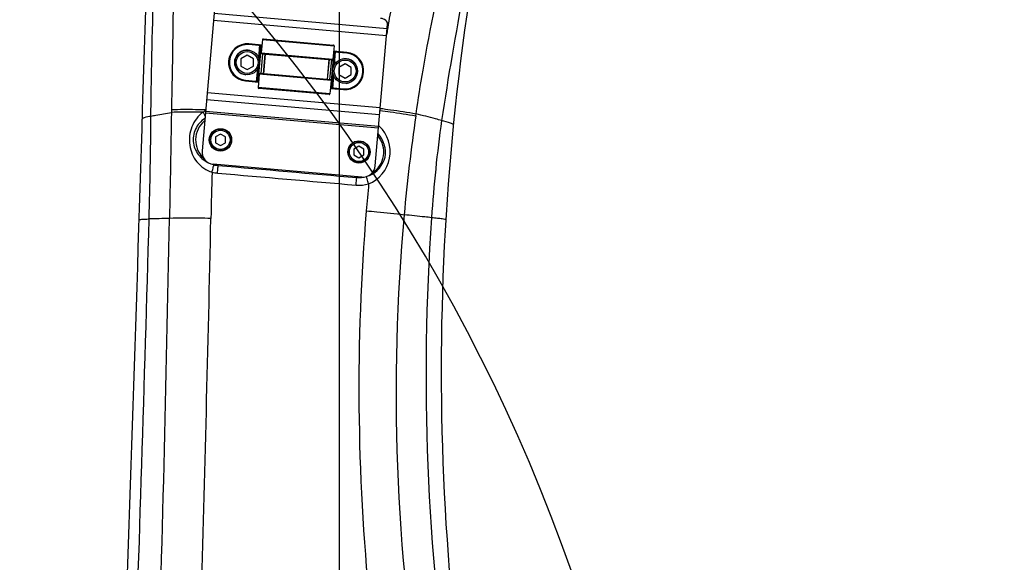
# Model space of a CAD drawing. Header units: millimetres. Extents: x 0 to 8410, y 0 to 5940.
# Tile 105 of 122: x 4750 to 5146, y 4608 to 4827. Entities that reach past the tile are written whole.
import ezdxf

# ---------------------------------------------------------------- set-up
doc = ezdxf.new("R2010")
doc.units = ezdxf.units.MM
doc.header["$LTSCALE"] = 462.55
doc.layers.get('0').update_dxf_attribs({"linetype": 'CONTINUOUS'})
for name, color, linetype in [('204102000021_DXF_DIMENSION', 7, 'CONTINUOUS'), ('304102000222DXF_CONTINUOUS_LINE', 7, 'CONTINUOUS'), ('304105000088DXF_CONTINUOUS_LINE', 7, 'CONTINUOUS'), ('304109000014DXF_CONTINUOUS_LINE', 7, 'CONTINUOUS'), ('501023000017DXF_CONTINUOUS_LINE', 7, 'CONTINUOUS'), ('501023000027DXF_CONTINUOUS_LINE', 7, 'CONTINUOUS'), ('604006000002DXF_CONTINUOUS_LINE', 7, 'CONTINUOUS'), ('604006000006DXF_CONTINUOUS_LINE', 7, 'CONTINUOUS')]:
    doc.layers.add(name, color=color, linetype=linetype)
doc.styles.get("Standard").update_dxf_attribs({"font": 'txt', "width": 0.7})
doc.dimstyles.new('DIMSTYLE_1', dxfattribs={"dimtxt": 65, "dimasz": 50, "dimexe": 1, "dimexo": 0, "dimgap": 1.625, "dimtad": 1, "dimdsep": 46, "dimtxsty": 'Standard', "dimblk": '_FILLED', "dimblk1": '_FILLED', "dimblk2": '_FILLED', "dimcen": 0.09, "dimclrt": 5, "dimazin": 2, "dimtp": 0.5, "dimtm": 0.5, "dimtfac": 1, "dimtofl": 0, "dimtmove": 0, "dimatfit": 3, "dimldrblk": '_FILLED', "dimfxl": 0, "dimtolj": 1, "dimarcsym": 0})
doc.dimstyles.new('DIMSTYLE_16', dxfattribs={"dimtxt": 65, "dimasz": 50, "dimexe": 1, "dimexo": 0, "dimgap": 1.625, "dimtad": 1, "dimdec": 1, "dimdsep": 46, "dimtxsty": 'Standard', "dimblk": '_FILLED', "dimblk1": '_FILLED', "dimblk2": '_FILLED', "dimcen": 0.09, "dimclrt": 5, "dimazin": 2, "dimtp": 2, "dimtm": 2, "dimtfac": 1, "dimtdec": 1, "dimtofl": 0, "dimtmove": 0, "dimatfit": 3, "dimldrblk": '_FILLED', "dimfxl": 0, "dimtolj": 1, "dimarcsym": 0})
doc.dimstyles.new('DIMSTYLE_3', dxfattribs={"dimtxt": 65, "dimasz": 50, "dimexe": 1, "dimexo": 0, "dimgap": 1.625, "dimtad": 1, "dimdsep": 46, "dimtxsty": 'Standard', "dimblk": '_FILLED', "dimblk1": '_FILLED', "dimblk2": '_FILLED', "dimcen": 0.09, "dimclrt": 5, "dimazin": 2, "dimtp": 0.8, "dimtm": 0.8, "dimtfac": 1, "dimtofl": 0, "dimtmove": 0, "dimatfit": 3, "dimldrblk": '_FILLED', "dimfxl": 0, "dimtolj": 1, "dimarcsym": 0})
doc.dimstyles.new('DIMSTYLE_4', dxfattribs={"dimtxt": 65, "dimasz": 50, "dimexe": 1, "dimexo": 0, "dimgap": 1.625, "dimtad": 1, "dimdsep": 46, "dimtxsty": 'Standard', "dimblk": '_FILLED', "dimblk1": '_FILLED', "dimblk2": '_FILLED', "dimcen": 0.09, "dimclrt": 5, "dimazin": 2, "dimtp": 1.2, "dimtm": 1.2, "dimtfac": 1, "dimtofl": 0, "dimtmove": 0, "dimatfit": 3, "dimldrblk": '_FILLED', "dimfxl": 0, "dimtolj": 1, "dimarcsym": 0})
doc.dimstyles.new('DIMSTYLE_9', dxfattribs={"dimtxt": 65, "dimasz": 50, "dimexe": 1, "dimexo": 0, "dimgap": 1.625, "dimtad": 0, "dimtih": 1, "dimtoh": 1, "dimdec": 1, "dimdsep": 46, "dimtxsty": 'Standard', "dimblk": '_FILLED', "dimblk1": '_FILLED', "dimblk2": '_FILLED', "dimcen": 0.09, "dimclrt": 5, "dimazin": 2, "dimtp": 1.2, "dimtm": 1.2, "dimtfac": 1, "dimtdec": 1, "dimtofl": 0, "dimtmove": 0, "dimatfit": 3, "dimldrblk": '_FILLED', "dimfxl": 0, "dimtolj": 1, "dimarcsym": 0})

# ---------------------------------------------------------------- blocks, each defined once
blk = doc.blocks.new('_FILLED')
at = {"color": 0, "linetype": 'ByBlock'}
blk.add_solid([(0, 0), (-1, 0.17), (-1, -0.17)], dxfattribs=at)
blk = doc.blocks.new('*D5')
at = {"layer": '204102000021_DXF_DIMENSION', "color": 2, "linetype": 'Continuous'}
for p, q in [((4759.48, 4948.26), (4173.79, 4948.26)), ((4183.79, 4948.26), (4183.79, 4658.26)), ((4183.79, 4368.26), (4183.79, 4658.26)), ((4736.47, 4368.26), (4173.79, 4368.26))]:
    blk.add_line(p, q, dxfattribs=at)
at = {"layer": '204102000021_DXF_DIMENSION', "color": 2, "linetype": 'Continuous', "xscale": 50, "yscale": 50, "zscale": 50}
for p, rotation in [((4183.79, 4948.26), 90), ((4183.79, 4368.26), 270)]:
    blk.add_blockref('_FILLED', p, dxfattribs=dict(at, rotation=rotation))
blk = doc.blocks.new('*D7')
at = {"layer": '204102000021_DXF_DIMENSION', "color": 2, "linetype": 'Continuous'}
for p, q in [((5054.77, 5253.86), (3942.64, 5253.86)), ((3952.64, 5253.86), (3952.64, 4586.31)), ((3952.64, 3918.76), (3952.64, 4586.31)), ((4562.92, 3918.76), (3942.64, 3918.76))]:
    blk.add_line(p, q, dxfattribs=at)
at = {"layer": '204102000021_DXF_DIMENSION', "color": 2, "linetype": 'Continuous', "xscale": 50, "yscale": 50, "zscale": 50}
for p, rotation in [((3952.64, 5253.86), 90), ((3952.64, 3918.76), 270)]:
    blk.add_blockref('_FILLED', p, dxfattribs=dict(at, rotation=rotation))
blk = doc.blocks.new('*D9')
at = {"layer": '204102000021_DXF_DIMENSION', "color": 2, "linetype": 'Continuous'}
for p, q in [((4713.77, 4123.76), (4713.77, 5357.32)), ((4878.77, 4368.26), (4878.77, 5357.32)), ((4713.77, 5347.32), (4796.27, 5347.32)), ((4878.77, 5347.32), (4796.27, 5347.32))]:
    blk.add_line(p, q, dxfattribs=at)
at = {"layer": '204102000021_DXF_DIMENSION', "color": 2, "linetype": 'Continuous', "xscale": 50, "yscale": 50, "zscale": 50, "rotation": 180}
blk.add_blockref('_FILLED', (4713.77, 5347.32), dxfattribs=at)
at = {"layer": '204102000021_DXF_DIMENSION', "color": 2, "linetype": 'Continuous', "xscale": 50, "yscale": 50, "zscale": 50}
blk.add_blockref('_FILLED', (4878.77, 5347.32), dxfattribs=at)
blk = doc.blocks.new('*D28')
at = {"layer": '204102000021_DXF_DIMENSION', "color": 2, "linetype": 'Continuous'}
blk.add_line((4878.77, 5664.21), (6289.17, 5664.21), dxfattribs=at)
blk = doc.blocks.new('*D33')
at = {"layer": '204102000021_DXF_DIMENSION', "color": 2, "linetype": 'Continuous'}
for p, q in [((4878.77, 5664.21), (6660.94, 5664.21)), ((6650.94, 5664.21), (6650.94, 4395.43)), ((6650.94, 3126.65), (6650.94, 4395.43)), ((5123.89, 3126.65), (6660.94, 3126.65))]:
    blk.add_line(p, q, dxfattribs=at)
at = {"layer": '204102000021_DXF_DIMENSION', "color": 2, "linetype": 'Continuous', "xscale": 50, "yscale": 50, "zscale": 50}
for p, rotation in [((6650.94, 5664.21), 90), ((6650.94, 3126.65), 270)]:
    blk.add_blockref('_FILLED', p, dxfattribs=dict(at, rotation=rotation))

msp = doc.modelspace()

# ---------------------------------------------------------------- linework, layer by layer
at = {"color": 2, "linetype": 'Continuous'}
for centre, radius, start, end in [((4876.272, 4368.258), 1295.948, 295, 180), ((4296.272, 4368.258), 715.948, 15.472705, 134.527295)]:
    msp.add_arc(centre, radius, start, end, dxfattribs=at)
at = {"layer": '304102000222DXF_CONTINUOUS_LINE', "color": 9, "linetype": 'Continuous'}
for p, q in [((4898.044, 4822.685), (4898.09, 4822.974)), ((4898.063, 4822.671), (4898.111, 4822.959)), ((4811.048, 4790.299), (4811.049, 4789.304)), ((4909.43, 4787.928), (4909.546, 4788.732)), ((4829.869, 4767.925), (4829.902, 4768.296)), ((4885.66, 4763.083), (4885.689, 4763.415))]:
    msp.add_line(p, q, dxfattribs=at)
at = {"layer": '304102000222DXF_CONTINUOUS_LINE', "color": 7, "linetype": 'Continuous'}
for centre, radius, start, end in [((-60169.653, 6794.428), 65000, 357.89618353, 358.34587464), ((5919.683, 4685.447), 1000, 169.256485, 192.14245), ((4830.774, 4778.258), 10, 130.13113, 227.96092), ((4886.56, 4773.377), 10, 302.03608, 39.86878)]:
    msp.add_arc(centre, radius, start, end, dxfattribs=at)
at = {"layer": '304102000222DXF_CONTINUOUS_LINE', "color": 9, "linetype": 'Continuous'}
for centre, radius, start, end in [((5611.441, 4708.872), 722.418, 169.969462, 170.767374), ((5611.138, 4708.918), 722.112, 170.935445, 171.102403), ((5611.63, 4708.84), 722.611, 170.767229, 170.912207), ((2616.795, 4806.034), 2186.07, 358.436354, 359.523368), ((5690.682, 4675.874), 789.247, 171.837819, 174.751094), ((4886.448, 4774.55), 12.414, 47.136, 48.92032), ((4831.133, 4779.753), 11.913, 249.44344, 254.03225), ((4831.14, 4779.776), 11.937, 254.0282, 255.42506), ((9166.904, 4652.67), 4340.978, 178.514203, 178.759997), ((4886.559, 4773.52), 10.476, 265.07543, 279.13275), ((4886.56, 4773.482), 10.438, 279.16112, 280.94893), ((6008.054, 4656.325), 1122.437, 174.672748, 175.230711), ((-24192.331, 5559.337), 29005.777, 358.0025626, 358.3939403), ((4833.311, 3744.41), 1002.46, 91.317322, 91.786938), ((-10555.593, 5035.238), 15368.568, 358.1825105, 358.9238797), ((-15463.912, 5187.501), 20295.644, 358.315238, 358.7552425), ((5750.518, 4678.064), 863.985, 175.247337, 185.755062), ((5691.605, 4676.56), 790.104, 174.806734, 189.512631), ((5829.594, 4683.507), 916.015, 176.031927, 188.522999)]:
    msp.add_arc(centre, radius, start, end, dxfattribs=at)
for points, knots in [([(4802.789, 4787.849), (4802.842, 4793.816), (4803.188, 4817.498), (4803.923, 4841.176), (4804.754, 4858.874)], [0, 0, 0, 0, 0.2519331, 1, 1, 1, 1]), ([(4812.042, 4861.006), (4811.996, 4855.253), (4811.77, 4831.683), (4811.401, 4808.114), (4811.058, 4790.301)], [0, 0, 0, 0, 0.2441109, 1, 1, 1, 1]), ([(4909.546, 4788.732), (4910.415, 4794.611), (4914.082, 4817.614), (4918.812, 4840.449), (4922.958, 4857.296)], [0, 0, 0, 0, 0.2551352, 1, 1, 1, 1]), ([(4932.032, 4855.714), (4930.933, 4849.989), (4926.534, 4826.821), (4922.429, 4803.589), (4919.863, 4786.021)], [0, 0, 0, 0, 0.2471916, 1, 1, 1, 1]), ([(4824.764, 4790.334), (4823.398, 4790.367), (4818.83, 4790.445), (4814.257, 4790.468), (4811.058, 4790.301)], [0, 0, 0, 0, 0.2989874, 1, 1, 1, 1]), ([(4824.689, 4789.995), (4824.627, 4789.958), (4824.506, 4789.884), (4824.388, 4789.805), (4824.33, 4789.764)], [0, 0, 0, 0, 0.5005615, 1, 1, 1, 1]), ([(4895.016, 4790.07), (4896.4, 4789.898), (4901.217, 4789.271), (4906.028, 4788.572), (4909.43, 4787.928)], [0, 0, 0, 0, 0.2871814, 1, 1, 1, 1]), ([(4895.128, 4790.951), (4896.514, 4790.775), (4901.333, 4790.127), (4906.146, 4789.404), (4909.546, 4788.732)], [0, 0, 0, 0, 0.2872851, 1, 1, 1, 1]), ([(4799.331, 4786.647), (4799.342, 4787.013), (4800.912, 4787.54), (4801.922, 4787.72), (4802.789, 4787.849)], [0, 0, 0, 0, 0.2945794, 1, 1, 1, 1]), ([(4802.789, 4787.849), (4803.446, 4787.976), (4806.191, 4788.493), (4808.944, 4788.965), (4811.04, 4789.302)], [0, 0, 0, 0, 0.2395913, 1, 1, 1, 1]), ([(4823.78, 4789.379), (4822.51, 4789.404), (4818.264, 4789.459), (4814.013, 4789.462), (4811.04, 4789.302)], [0, 0, 0, 0, 0.2989734, 1, 1, 1, 1]), ([(4823.78, 4789.379), (4821.791, 4787.922), (4818.627, 4783.714), (4817.782, 4776.046), (4820.744, 4768.938), (4825.037, 4765.923), (4827.385, 4765.228)], [0, 0, 0, 0, 0.2505249, 0.5036298, 0.7511663, 1, 1, 1, 1]), ([(4824.472, 4786.897), (4822.899, 4785.835), (4820.204, 4782.815), (4819.341, 4776.833), (4821.938, 4771.463), (4825.187, 4769.26), (4826.95, 4768.599)], [0, 0, 0, 0, 0.2506812, 0.5055506, 0.7512671, 1, 1, 1, 1]), ([(4824.33, 4789.764), (4824.24, 4789.7), (4824.065, 4789.567), (4823.904, 4789.417), (4823.828, 4789.337)], [0, 0, 0, 0, 0.498762, 1, 1, 1, 1]), ([(4824.335, 4788.383), (4824.387, 4788.28), (4824.483, 4788.085), (4824.571, 4787.887), (4824.61, 4787.793)], [0, 0, 0, 0, 0.5302794, 1, 1, 1, 1]), ([(4919.863, 4786.021), (4919.038, 4786.249), (4915.608, 4787.184), (4912.165, 4788.075), (4909.546, 4788.732)], [0, 0, 0, 0, 0.2406919, 1, 1, 1, 1]), ([(4924.579, 4784.277), (4924.593, 4784.416), (4924.079, 4784.722), (4922.658, 4785.295), (4921.054, 4785.72), (4919.863, 4786.021)], [0, 0, 0, 0, 0.0824618, 0.2751596, 1, 1, 1, 1]), ([(4890.466, 4760.537), (4894.635, 4762.046), (4901.385, 4770.427), (4898.172, 4780.605), (4894.892, 4783.649)], [0, 0, 0, 0, 0.4977804, 1, 1, 1, 1]), ([(4890.796, 4763.933), (4893.755, 4765.201), (4898.987, 4770.883), (4896.532, 4778.309), (4894.254, 4780.631)], [0, 0, 0, 0, 0.4974666, 1, 1, 1, 1]), ([(4827.385, 4765.228), (4827.446, 4765.458), (4827.656, 4766.269), (4827.864, 4767.081), (4828.006, 4767.663)], [0, 0, 0, 0, 0.2842898, 1, 1, 1, 1]), ([(4828.006, 4767.663), (4828.035, 4767.781), (4828.079, 4767.968), (4828.123, 4768.155), (4828.136, 4768.223)], [0, 0, 0, 0, 0.6366537, 1, 1, 1, 1]), ([(4828.136, 4768.223), (4828.231, 4768.198), (4828.42, 4768.149), (4828.611, 4768.104), (4828.707, 4768.083)], [0, 0, 0, 0, 0.4997745, 1, 1, 1, 1]), ([(4829.612, 4764.844), (4829.643, 4765.198), (4829.729, 4766.225), (4829.826, 4767.251), (4829.869, 4767.925)], [0, 0, 0, 0, 0.3444262, 1, 1, 1, 1]), ([(4885.402, 4760.006), (4885.433, 4760.359), (4885.519, 4761.384), (4885.616, 4762.409), (4885.66, 4763.083)], [0, 0, 0, 0, 0.3444956, 1, 1, 1, 1]), ([(4890.466, 4760.537), (4890.365, 4760.867), (4890.074, 4761.845), (4889.76, 4762.818), (4889.603, 4763.474)], [0, 0, 0, 0, 0.3381973, 1, 1, 1, 1]), ([(4798.063, 4746.024), (4798.066, 4746.118), (4798.567, 4746.161), (4799.187, 4746.277), (4800.513, 4746.33), (4801.478, 4746.368), (4802.051, 4746.382)], [0, 0, 0, 0, 0.0704402, 0.2610301, 0.572534, 1, 1, 1, 1]), ([(4826.942, 4746.611), (4825.315, 4746.646), (4819.757, 4746.733), (4814.194, 4746.764), (4810.264, 4746.604)], [0, 0, 0, 0, 0.2927118, 1, 1, 1, 1]), ([(4889.504, 4749.649), (4890.938, 4749.529), (4896.026, 4749.078), (4901.109, 4748.562), (4904.745, 4748.077)], [0, 0, 0, 0, 0.2818546, 1, 1, 1, 1]), ([(4915.775, 4746.896), (4914.888, 4746.994), (4911.212, 4747.397), (4907.534, 4747.787), (4904.745, 4748.077)], [0, 0, 0, 0, 0.2414897, 1, 1, 1, 1]), ([(4921.522, 4746.062), (4921.53, 4746.194), (4920.767, 4746.22), (4919.922, 4746.482), (4917.983, 4746.651), (4916.6, 4746.815), (4915.775, 4746.896)], [0, 0, 0, 0, 0.0678393, 0.259705, 0.5730627, 1, 1, 1, 1])]:
    msp.add_open_spline(points, degree=3, knots=knots, dxfattribs=at)
for points in [[(4811.04, 4789.302), (4810.786, 4775.07), (4810.532, 4760.837), (4810.264, 4746.604)], [(4823.78, 4789.379), (4823.976, 4789.054), (4824.163, 4788.722), (4824.335, 4788.383)], [(4919.863, 4786.021), (4917.976, 4773.045), (4916.693, 4759.977), (4915.775, 4746.896)], [(4828.707, 4768.083), (4829.084, 4768.002), (4829.478, 4767.953), (4829.861, 4767.997)], [(4829.869, 4767.925), (4848.466, 4766.311), (4867.063, 4764.697), (4885.66, 4763.083)], [(4827.385, 4765.228), (4828.106, 4765.04), (4828.861, 4764.852), (4829.601, 4764.937)], [(4829.612, 4764.844), (4848.209, 4763.232), (4866.806, 4761.619), (4885.402, 4760.006)], [(4885.402, 4760.006), (4887.093, 4759.859), (4888.842, 4760.043), (4890.466, 4760.537)]]:
    msp.add_open_spline(points, degree=3, dxfattribs=at)
at = {"layer": '304105000088DXF_CONTINUOUS_LINE', "color": 7, "linetype": 'Continuous'}
for p, q in [((4828.353, 4830.912), (4823.364, 4773.887)), ((4893.098, 4767.786), (4898.087, 4824.811)), ((4887.681, 4763.241), (4827.91, 4768.47))]:
    msp.add_line(p, q, dxfattribs=at)
at = {"layer": '304105000088DXF_CONTINUOUS_LINE', "color": 9, "linetype": 'Continuous'}
for p, q in [((4897.681, 4820.172), (4827.948, 4826.273)), ((4897.928, 4822.989), (4828.194, 4829.09)), ((4894.892, 4788.293), (4825.159, 4794.394)), ((4895.139, 4791.111), (4825.405, 4797.212)), ((4824.763, 4789.876), (4894.497, 4783.775)), ((4824.702, 4789.172), (4894.435, 4783.071))]:
    msp.add_line(p, q, dxfattribs=at)
at = {"layer": '304105000088DXF_CONTINUOUS_LINE', "color": 7, "linetype": 'Continuous'}
for centre, start, end in [((4828.345, 4773.451), 175, 265), ((4888.117, 4768.222), 265, 355)]:
    msp.add_arc(centre, 5, start, end, dxfattribs=at)
msp.add_open_spline([(4898.087, 4824.811), (4898.112, 4825.091), (4897.982, 4825.708), (4897.346, 4826.458), (4896.407, 4826.986), (4895.668, 4827.152), (4895.283, 4827.186)], degree=3, knots=[0, 0, 0, 0, 0.2094726, 0.4446568, 0.7120227, 1, 1, 1, 1], dxfattribs=at)
at = {"layer": '304109000014DXF_CONTINUOUS_LINE', "color": 7, "linetype": 'Continuous'}
for p, q in [((4847.657, 4818.64), (4847.187, 4813.261)), ((4847.982, 4818.913), (4876.274, 4816.437)), ((4847.466, 4816.448), (4842.186, 4816.91)), ((4846.435, 4810.408), (4846.941, 4816.193)), ((4876.547, 4816.112), (4876.076, 4810.733)), ((4881.635, 4813.459), (4876.355, 4813.921)), ((4847.459, 4812.936), (4875.751, 4810.46)), ((4848.709, 4812.826), (4848.011, 4804.857)), ((4848.754, 4812.822), (4848.057, 4804.853)), ((4874.456, 4810.574), (4873.759, 4802.604)), ((4874.502, 4810.57), (4873.805, 4802.6)), ((4876.827, 4813.578), (4876.321, 4807.795)), ((4845.686, 4801.848), (4846.192, 4807.631)), ((4840.878, 4801.967), (4846.158, 4801.505)), ((4846.437, 4804.693), (4845.966, 4799.314)), ((4875.054, 4802.491), (4846.762, 4804.966)), ((4875.327, 4802.166), (4874.856, 4796.786)), ((4876.078, 4805.018), (4875.572, 4799.233)), ((4874.531, 4796.514), (4846.239, 4798.989)), ((4875.048, 4798.978), (4880.328, 4798.516))]:
    msp.add_line(p, q, dxfattribs=at)
at = {"layer": '304109000014DXF_CONTINUOUS_LINE', "color": 9, "linetype": 'Continuous'}
for p, q in [((4847.657, 4818.64), (4876.547, 4816.112)), ((4842.16, 4816.611), (4842.186, 4816.91)), ((4847.439, 4816.149), (4842.16, 4816.611)), ((4845.959, 4801.523), (4847.266, 4816.466)), ((4846.205, 4811.217), (4846.669, 4816.518)), ((4875.247, 4798.96), (4876.554, 4813.903)), ((4881.609, 4813.16), (4876.329, 4813.622)), ((4876.688, 4808.548), (4877.152, 4813.851)), ((4847.758, 4812.909), (4847.061, 4804.94)), ((4847.187, 4813.261), (4876.076, 4810.733)), ((4875.452, 4810.486), (4874.755, 4802.517)), ((4881.609, 4813.16), (4881.635, 4813.459)), ((4845.361, 4801.575), (4845.825, 4806.878)), ((4840.905, 4802.266), (4840.878, 4801.967)), ((4840.905, 4802.266), (4846.184, 4801.804)), ((4875.327, 4802.166), (4846.437, 4804.693)), ((4876.309, 4804.209), (4875.845, 4798.908)), ((4874.856, 4796.786), (4845.966, 4799.314)), ((4875.074, 4799.277), (4880.354, 4798.815)), ((4880.354, 4798.815), (4880.328, 4798.516))]:
    msp.add_line(p, q, dxfattribs=at)
at = {"layer": '304109000014DXF_CONTINUOUS_LINE', "color": 7, "linetype": 'Continuous'}
for centre, radius, start, end in [((4847.956, 4818.614), 0.3, 85, 175), ((4841.532, 4809.439), 7.5, 85, 265), ((4846.642, 4816.219), 0.3, 355, 85), ((4876.248, 4816.139), 0.3, 355, 85), ((4877.126, 4813.552), 0.3, 85, 175), ((4847.486, 4813.234), 0.3, 175, 265), ((4875.777, 4810.759), 0.3, 265, 355), ((4880.981, 4805.987), 7.5, 265, 85), ((4845.387, 4801.874), 0.3, 265, 355), ((4846.736, 4804.667), 0.3, 85, 175), ((4875.028, 4802.192), 0.3, 355, 85), ((4846.265, 4799.288), 0.3, 175, 265), ((4875.871, 4799.207), 0.3, 175, 265), ((4874.557, 4796.812), 0.3, 265, 355)]:
    msp.add_arc(centre, radius, start, end, dxfattribs=at)
at = {"layer": '304109000014DXF_CONTINUOUS_LINE', "color": 9, "linetype": 'Continuous'}
for centre, start, end in [((4841.532, 4809.439), 85, 265), ((4880.981, 4805.987), 265, 85)]:
    msp.add_arc(centre, 7.2, start, end, dxfattribs=at)
at = {"layer": '501023000017DXF_CONTINUOUS_LINE', "color": 7, "linetype": 'Continuous'}
for p, q in [((4830.774, 4780.567), (4828.774, 4779.413)), ((4828.774, 4779.413), (4828.774, 4777.103)), ((4832.774, 4779.413), (4830.774, 4780.567)), ((4832.774, 4777.103), (4832.774, 4779.413)), ((4828.774, 4777.103), (4830.774, 4775.948)), ((4830.774, 4775.948), (4832.774, 4777.103)), ((4886.56, 4775.686), (4884.56, 4774.532)), ((4884.56, 4774.532), (4884.56, 4772.222)), ((4888.56, 4774.532), (4886.56, 4775.686)), ((4888.56, 4772.222), (4888.56, 4774.532)), ((4884.56, 4772.222), (4886.56, 4771.068)), ((4886.56, 4771.068), (4888.56, 4772.222))]:
    msp.add_line(p, q, dxfattribs=at)
for centre in [(4830.774, 4778.258), (4886.56, 4773.377)]:
    msp.add_circle(centre, 4.36, dxfattribs=at)
at = {"layer": '501023000017DXF_CONTINUOUS_LINE', "color": 9, "linetype": 'Continuous'}
for centre in [(4830.774, 4778.258), (4886.56, 4773.377)]:
    msp.add_circle(centre, 3.86, dxfattribs=at)
at = {"layer": '501023000027DXF_CONTINUOUS_LINE', "color": 7, "linetype": 'Continuous'}
for p, q in [((4841.532, 4812.326), (4839.032, 4810.882)), ((4839.032, 4810.882), (4839.032, 4807.995)), ((4844.032, 4810.882), (4841.532, 4812.326)), ((4844.032, 4807.995), (4844.032, 4810.882)), ((4839.032, 4807.995), (4841.532, 4806.552)), ((4841.532, 4806.552), (4844.032, 4807.995)), ((4880.981, 4808.874), (4878.481, 4807.431)), ((4878.481, 4807.431), (4878.481, 4804.544)), ((4883.481, 4807.431), (4880.981, 4808.874)), ((4883.481, 4804.544), (4883.481, 4807.431)), ((4878.481, 4804.544), (4880.981, 4803.101)), ((4880.981, 4803.101), (4883.481, 4804.544))]:
    msp.add_line(p, q, dxfattribs=at)
for centre in [(4841.532, 4809.439), (4880.981, 4805.987)]:
    msp.add_circle(centre, 5, dxfattribs=at)
at = {"layer": '501023000027DXF_CONTINUOUS_LINE', "color": 9, "linetype": 'Continuous'}
for centre in [(4841.532, 4809.439), (4880.981, 4805.987)]:
    msp.add_circle(centre, 4.4, dxfattribs=at)
at = {"layer": '604006000002DXF_CONTINUOUS_LINE', "color": 7, "linetype": 'Continuous'}
for centre in [(4830.774, 4778.258), (4886.56, 4773.377)]:
    msp.add_circle(centre, 4.5, dxfattribs=at)
at = {"layer": '604006000006DXF_CONTINUOUS_LINE', "color": 7, "linetype": 'Continuous'}
for centre, start, end in [((4841.532, 4809.439), 84.65791, 264.65791), ((4880.981, 4805.987), 275.34606, 95.34606)]:
    msp.add_arc(centre, 5, start, end, dxfattribs=at)

# ---------------------------------------------------------------- dimensions: what is measured, and where the dimension line sits
at = {"layer": '204102000021_DXF_DIMENSION', "color": 2, "linetype": 'Continuous'}
dim = msp.add_ordinate_dim(feature_location=(4878.774, 5664.205), offset=(1410.392, 0), dtype=0, origin=(4878.774, 3918.758), dimstyle='DIMSTYLE_9', override={"dimgap": 16.250201, "dimtad": 1, "dimtih": 0, "dimtoh": 0}, dxfattribs=at)
dim.commit()
dim.dimension.update_dxf_attribs({"geometry": '*D28', "text_midpoint": (6321.666, 5680.455)})
for base, p1, p2, angle, dimstyle, picture, middle in [((6650.941, 3126.652), (4878.774, 5664.205), (5123.892, 3126.652), 270, 'DIMSTYLE_16', '*D33', (6650.941, 3952.013)), ((3952.642, 5253.858), (4562.916, 3918.758), (5054.774, 5253.858), 90, 'DIMSTYLE_4', '*D7', (3952.642, 4449.808)), ((4183.79, 4948.258), (4736.466, 4368.258), (4759.48, 4948.258), 90, 'DIMSTYLE_3', '*D5', (4183.79, 4590.008))]:
    dim = msp.add_linear_dim(base=base, p1=p1, p2=p2, angle=angle, dimstyle=dimstyle, dxfattribs=at)
    dim.commit()
    dim.dimension.update_dxf_attribs({"geometry": picture, "text_midpoint": middle, "dimtype": 160})
dim = msp.add_linear_dim(base=(4878.774, 5347.322), p1=(4713.774, 4123.758), p2=(4878.774, 4368.258), dimstyle='DIMSTYLE_1', dxfattribs=at)
dim.commit()
dim.dimension.update_dxf_attribs({"geometry": '*D9', "text_midpoint": (4728.024, 5347.322), "dimtype": 160})

doc.saveas('drawing.dxf')
